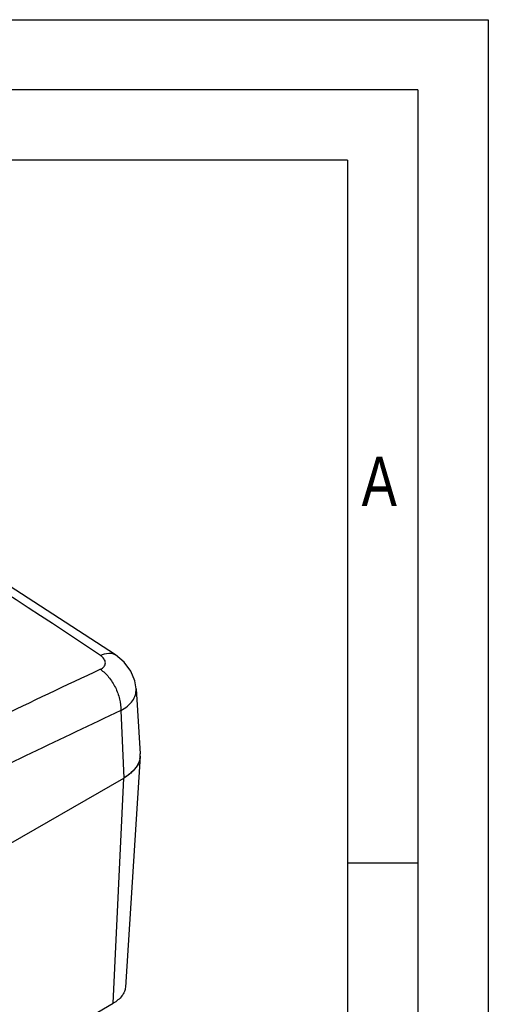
# Model space of a CAD drawing. Header units: millimetres. Extents: x 0 to 594, y 0 to 439.
# Tile 57 of 57: x 561 to 594, y 350 to 420. Entities that reach past the tile are written whole.
import ezdxf

# ---------------------------------------------------------------- set-up
doc = ezdxf.new("R2010")
doc.units = ezdxf.units.MM
doc.header["$LTSCALE"] = 32.67
doc.layers.get('0').update_dxf_attribs({"linetype": 'CONTINUOUS'})
doc.styles.get("Standard").update_dxf_attribs({"font": 'txt', "width": 0.8})

msp = doc.modelspace()

# ---------------------------------------------------------------- linework, layer by layer
at = {"color": 7, "linetype": 'Continuous'}
for p, q in [((0, 420), (594, 420)), ((594, 420), (594, 0)), ((584, 410), (25, 410)), ((584, 410), (584, 10)), ((567.502, 374.817), (567.503, 374.816)), ((568.958, 372.402), (569.255, 367.774)), ((567.875, 370.85), (568.087, 366.056)), ((569.255, 367.603), (568.2, 351.173)), ((522.655, 339.826), (568.087, 366.056)), ((567.34, 350.034), (568.087, 366.056)), ((589, 360), (584, 360)), ((522.157, 323.948), (567.34, 350.034))]:
    msp.add_line(p, q, dxfattribs=at)
at = {"color": 2, "linetype": 'Continuous'}
for q in [(20, 415), (589, 5)]:
    msp.add_line((589, 415), q, dxfattribs=at)
at = {"color": 7, "linetype": 'Continuous'}
for points in [[(567.502, 374.817), (553.694, 383.76), (539.726, 392.153), (525.785, 399.873), (512.042, 406.835)], [(568.958, 372.399), (568.867, 372.96), (568.583, 373.662), (568.113, 374.302), (567.503, 374.816)]]:
    msp.add_lwpolyline(points, dxfattribs=at)
for centre, radius, start, end in [((807.892, -142.386), 569.864, 115.07045, 115.89133), ((810.864, -148.439), 573.327, 115.076215, 116.485906), ((567.921, 367.688), 1.338, 0.0013, 3.68367), ((567.901, 367.69), 1.357, 348.9411, 356.31643), ((567.921, 367.689), 1.338, 356.31633, 359.99829)]:
    msp.add_arc(centre, radius, start, end, dxfattribs=at)
for points, knots in [([(566.421, 374.772), (557.353, 380.856), (539.237, 392.2), (520.366, 402.249), (510.966, 406.788)], [0, 0, 0, 0, 0.511267, 1, 1, 1, 1]), ([(566.421, 374.772), (566.608, 374.863), (566.899, 374.96), (567.278, 374.93), (567.435, 374.861), (567.502, 374.817)], [0, 0, 0, 0, 0.554021, 0.785689, 1, 1, 1, 1]), ([(566.422, 373.789), (566.522, 373.836), (566.659, 373.928), (566.761, 374.106), (566.795, 374.297), (566.691, 374.559), (566.521, 374.705), (566.421, 374.772)], [0, 0, 0, 0, 0.26103, 0.373176, 0.480575, 0.711293, 1, 1, 1, 1]), ([(566.422, 373.789), (566.643, 373.636), (567.053, 373.24), (567.515, 372.513), (567.814, 371.697), (567.883, 371.124), (567.875, 370.85)], [0, 0, 0, 0, 0.237772, 0.496404, 0.756973, 1, 1, 1, 1]), ([(567.875, 370.85), (568.044, 370.941), (568.351, 371.143), (568.713, 371.521), (568.931, 371.948), (568.967, 372.253), (568.958, 372.399)], [0, 0, 0, 0, 0.290216, 0.548167, 0.780188, 1, 1, 1, 1]), ([(569.233, 367.43), (569.18, 367.158), (568.873, 366.596), (568.375, 366.222), (568.087, 366.056)], [0, 0, 0, 0, 0.453847, 1, 1, 1, 1]), ([(569.233, 367.43), (569.198, 367.253), (569.049, 366.89), (568.794, 366.597), (568.645, 366.46)], [0, 0, 0, 0, 0.471889, 1, 1, 1, 1]), ([(568.645, 366.46), (568.605, 366.423), (568.43, 366.272), (568.238, 366.143), (568.087, 366.056)], [0, 0, 0, 0, 0.238855, 1, 1, 1, 1]), ([(568.2, 351.173), (568.193, 351.066), (568.141, 350.844), (567.889, 350.415), (567.573, 350.169), (567.34, 350.034)], [0, 0, 0, 0, 0.218402, 0.453155, 1, 1, 1, 1])]:
    msp.add_open_spline(points, degree=3, knots=knots, dxfattribs=at)

# ---------------------------------------------------------------- texts
at = {"color": 2, "linetype": 'Continuous', "insert": (585, 388.912), "char_height": 3.5, "width": 2.8, "attachment_point": 1, "line_spacing_factor": 0.9}
msp.add_mtext('A', dxfattribs=at)

doc.saveas('drawing.dxf')
